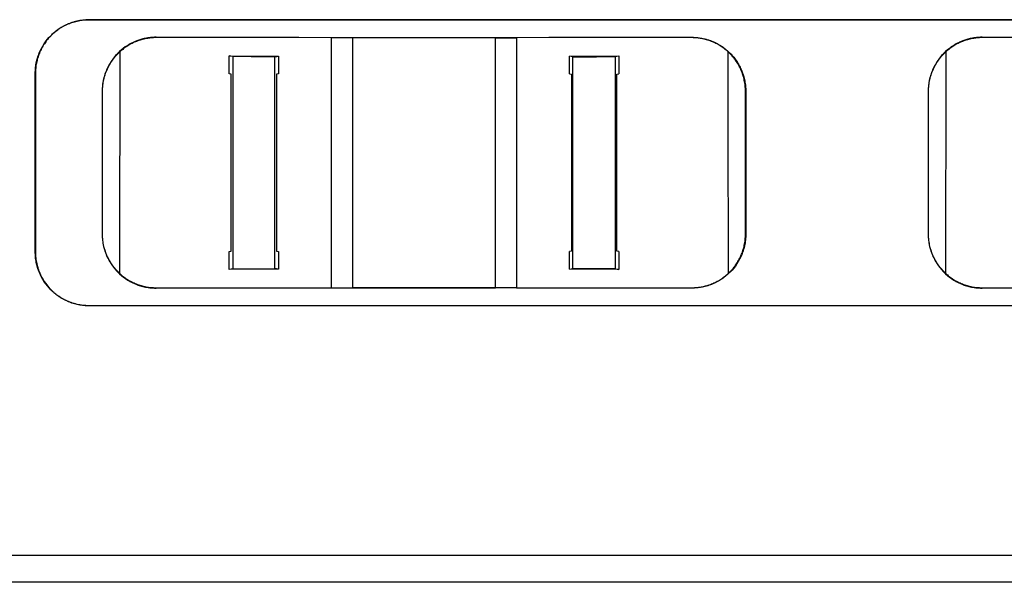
# Model space of a CAD drawing. Header units: millimetres. Extents: x 156812 to 157936, y 112087 to 113571.
# Tile 97 of 204: x 157409 to 157464, y 112668 to 112700. Entities that reach past the tile are written whole.
import ezdxf

# ---------------------------------------------------------------- set-up
doc = ezdxf.new("R2010")
doc.units = ezdxf.units.MM

msp = doc.modelspace()

# ---------------------------------------------------------------- linework, layer by layer
at = {"color": 7, "linetype": 'Continuous', "lineweight": 25}
for p, q in [((157413.096, 112699.591), (157536.567, 112699.591)), ((157413.096, 112699.582), (157413.096, 112699.591)), ((157536.567, 112699.582), (157413.096, 112699.582)), ((157416.85, 112698.605), (157424.85, 112698.618)), ((157416.85, 112698.586), (157416.85, 112698.605)), ((157424.85, 112698.618), (157427.85, 112698.591)), ((157424.85, 112698.618), (157424.85, 112698.599)), ((157426.673, 112698.582), (157424.85, 112698.599)), ((157427.85, 112698.591), (157435.85, 112698.591)), ((157427.85, 112698.591), (157427.85, 112698.582)), ((157435.85, 112698.582), (157427.85, 112698.582)), ((157427.85, 112698.582), (157427.85, 112684.582)), ((157435.85, 112698.591), (157438.85, 112698.618)), ((157435.85, 112698.591), (157435.85, 112698.582)), ((157435.85, 112684.582), (157435.85, 112698.582)), ((157438.85, 112698.599), (157437.027, 112698.582)), ((157438.85, 112698.618), (157446.85, 112698.605)), ((157438.85, 112698.618), (157438.85, 112698.599)), ((157446.85, 112698.586), (157446.85, 112698.605)), ((157463.1, 112698.605), (157471.1, 112698.618)), ((157463.1, 112698.586), (157463.1, 112698.605)), ((157421.141, 112697.523), (157420.947, 112697.563)), ((157420.947, 112697.563), (157423.704, 112697.554)), ((157423.51, 112697.516), (157423.704, 112697.554)), ((157439.996, 112697.554), (157442.753, 112697.563)), ((157440.19, 112697.516), (157439.996, 112697.554)), ((157442.559, 112697.523), (157442.753, 112697.563)), ((157421.053, 112696.545), (157420.948, 112696.566)), ((157423.704, 112696.557), (157423.599, 112696.536)), ((157439.997, 112696.557), (157440.102, 112696.536)), ((157442.647, 112696.545), (157442.752, 112696.566)), ((157413.85, 112695.582), (157413.832, 112695.582)), ((157449.85, 112695.582), (157449.868, 112695.582)), ((157460.1, 112695.582), (157460.082, 112695.582)), ((157413.832, 112687.582), (157413.85, 112687.582)), ((157449.868, 112687.582), (157449.85, 112687.582)), ((157460.082, 112687.582), (157460.1, 112687.582)), ((157410.096, 112686.582), (157410.087, 112686.582)), ((157420.948, 112686.606), (157421.053, 112686.628)), ((157423.598, 112686.636), (157423.703, 112686.615)), ((157440.103, 112686.636), (157439.998, 112686.615)), ((157442.752, 112686.606), (157442.647, 112686.628)), ((157421.142, 112685.642), (157420.948, 112685.602)), ((157423.703, 112685.611), (157420.948, 112685.602)), ((157421.143, 112685.642), (157423.508, 112685.65)), ((157423.703, 112685.611), (157423.509, 112685.65)), ((157439.997, 112685.611), (157440.192, 112685.65)), ((157442.752, 112685.602), (157439.997, 112685.611)), ((157442.557, 112685.642), (157440.192, 112685.65)), ((157442.558, 112685.642), (157442.752, 112685.602)), ((157416.85, 112684.579), (157424.85, 112684.566)), ((157416.85, 112684.56), (157416.85, 112684.579)), ((157424.85, 112684.547), (157416.85, 112684.56)), ((157424.85, 112684.566), (157426.678, 112684.582)), ((157427.85, 112684.573), (157424.85, 112684.547)), ((157424.85, 112684.547), (157424.85, 112684.566)), ((157427.85, 112684.582), (157435.85, 112684.582)), ((157427.85, 112684.573), (157427.85, 112684.582)), ((157435.85, 112684.573), (157427.85, 112684.573)), ((157435.85, 112684.573), (157435.85, 112684.582)), ((157438.85, 112684.547), (157435.85, 112684.573)), ((157437.023, 112684.582), (157438.85, 112684.566)), ((157438.85, 112684.566), (157446.85, 112684.579)), ((157438.85, 112684.547), (157438.85, 112684.566)), ((157446.85, 112684.56), (157438.85, 112684.547)), ((157446.85, 112684.56), (157446.85, 112684.579)), ((157463.1, 112684.579), (157471.1, 112684.566)), ((157463.1, 112684.56), (157463.1, 112684.579)), ((157471.1, 112684.547), (157463.1, 112684.56)), ((157413.096, 112683.582), (157536.144, 112683.582)), ((157413.096, 112683.573), (157413.096, 112683.582)), ((157536.144, 112683.573), (157413.096, 112683.573)), ((157388.625, 112669.6), (157535.636, 112669.6)), ((157535.636, 112669.582), (157388.625, 112669.582)), ((157388.625, 112668.118), (157535.636, 112668.118)), ((157535.636, 112668.082), (157388.625, 112668.082))]:
    msp.add_line(p, q, dxfattribs=at)
at = {"color": 144, "linetype": 'Continuous', "lineweight": 18}
msp.add_line((157410.087, 112696.582), (157410.096, 112696.582), dxfattribs=at)
at = {"color": 7, "linetype": 'Continuous', "lineweight": 25, "flags": 128}
for points in [[(157424.85, 112698.599), (157420.37, 112698.591), (157416.85, 112698.586)], [(157427.85, 112698.582), (157427.191, 112698.582), (157426.673, 112698.582)], [(157435.85, 112698.582), (157436.509, 112698.582), (157437.027, 112698.582)], [(157446.85, 112698.586), (157442.37, 112698.593), (157438.85, 112698.599)], [(157471.1, 112698.599), (157466.62, 112698.591), (157463.1, 112698.586)], [(157423.509, 112697.516), (157422.184, 112697.52), (157421.142, 112697.523)], [(157440.191, 112697.516), (157441.517, 112697.52), (157442.558, 112697.523)], [(157421.053, 112686.628), (157421.054, 112687.866), (157421.054, 112689.104), (157421.055, 112690.343), (157421.055, 112691.583), (157421.054, 112692.823), (157421.054, 112694.063), (157421.054, 112695.304), (157421.053, 112696.545)], [(157423.599, 112696.536), (157423.598, 112695.297), (157423.597, 112694.059), (157423.597, 112692.821), (157423.597, 112691.583), (157423.597, 112690.346), (157423.597, 112689.109), (157423.597, 112687.872), (157423.598, 112686.636)], [(157440.102, 112696.536), (157440.103, 112695.297), (157440.103, 112694.059), (157440.104, 112692.821), (157440.104, 112691.583), (157440.104, 112690.346), (157440.104, 112689.109), (157440.103, 112687.872), (157440.103, 112686.636)], [(157442.647, 112686.628), (157442.646, 112687.866), (157442.646, 112689.104), (157442.646, 112690.343), (157442.646, 112691.583), (157442.646, 112692.823), (157442.646, 112694.063), (157442.647, 112695.304), (157442.647, 112696.545)], [(157426.678, 112684.582), (157427.334, 112684.582), (157427.85, 112684.582)], [(157437.023, 112684.582), (157436.366, 112684.582), (157435.85, 112684.582)]]:
    msp.add_lwpolyline(points, dxfattribs=at)
at = {"color": 7, "linetype": 'Continuous', "lineweight": 25}
for points, knots in [([(157410.087, 112696.582), (157410.088, 112696.638), (157410.09, 112696.75), (157410.104, 112696.916), (157410.126, 112697.081), (157410.158, 112697.243), (157410.199, 112697.404), (157410.25, 112697.563), (157410.358, 112697.851), (157410.567, 112698.25), (157410.941, 112698.709), (157411.396, 112699.09), (157411.835, 112699.326), (157412.208, 112699.463), (157412.499, 112699.537), (157412.795, 112699.583), (157412.995, 112699.588), (157413.096, 112699.591)], [0, 0, 0, 0, 0.035908, 0.071537, 0.106992, 0.14238, 0.177807, 0.213381, 0.249206, 0.374222, 0.499092, 0.623858, 0.748356, 0.811627, 0.874221, 0.936793, 1, 1, 1, 1]), ([(157413.096, 112699.582), (157413.039, 112699.581), (157412.925, 112699.58), (157412.756, 112699.565), (157412.588, 112699.541), (157412.423, 112699.508), (157412.259, 112699.465), (157412.097, 112699.413), (157411.807, 112699.301), (157411.407, 112699.086), (157411.027, 112698.771), (157410.765, 112698.479), (157410.591, 112698.242), (157410.441, 112697.99), (157410.316, 112697.724), (157410.218, 112697.449), (157410.148, 112697.165), (157410.104, 112696.875), (157410.099, 112696.68), (157410.096, 112696.582)], [0, 0, 0, 0, 0.0359769, 0.0716741, 0.1072105, 0.1427062, 0.1782819, 0.2140575, 0.2501508, 0.374628, 0.4996802, 0.561823, 0.6245531, 0.6870874, 0.7493813, 0.8122059, 0.8745281, 0.9369321, 1, 1, 1, 1]), ([(157416.85, 112698.605), (157416.796, 112698.604), (157416.689, 112698.602), (157416.534, 112698.589), (157416.387, 112698.57), (157416.249, 112698.545), (157416.12, 112698.515), (157415.999, 112698.482), (157415.887, 112698.446), (157415.783, 112698.409), (157415.519, 112698.304), (157415.139, 112698.094), (157414.745, 112697.762), (157414.47, 112697.45), (157414.272, 112697.165), (157414.111, 112696.864), (157413.985, 112696.551), (157413.897, 112696.23), (157413.842, 112695.906), (157413.836, 112695.69), (157413.832, 112695.582)], [0, 0, 0, 0, 0.03417, 0.066694, 0.097604, 0.126925, 0.154675, 0.180868, 0.205511, 0.22861, 0.250164, 0.383705, 0.49969, 0.573911, 0.647002, 0.7192, 0.790713, 0.861642, 0.9314, 1, 1, 1, 1]), ([(157416.85, 112698.586), (157416.804, 112698.585), (157416.711, 112698.583), (157416.572, 112698.573), (157416.433, 112698.557), (157416.25, 112698.527), (157416.023, 112698.473), (157415.759, 112698.383), (157415.504, 112698.27), (157415.262, 112698.133), (157415.032, 112697.976), (157414.892, 112697.854), (157414.822, 112697.793)], [0, 0, 0, 0, 0.062408, 0.124711, 0.187049, 0.249562, 0.374556, 0.499871, 0.624201, 0.748955, 0.874303, 1, 1, 1, 1]), ([(157446.85, 112698.605), (157446.908, 112698.604), (157447.022, 112698.602), (157447.192, 112698.587), (157447.361, 112698.563), (157447.528, 112698.529), (157447.693, 112698.486), (157447.856, 112698.433), (157448.147, 112698.32), (157448.55, 112698.103), (157448.931, 112697.785), (157449.195, 112697.491), (157449.37, 112697.252), (157449.521, 112696.999), (157449.646, 112696.731), (157449.745, 112696.454), (157449.816, 112696.169), (157449.86, 112695.877), (157449.865, 112695.681), (157449.868, 112695.582)], [0, 0, 0, 0, 0.035965, 0.071655, 0.107187, 0.142683, 0.178262, 0.214044, 0.250148, 0.374642, 0.499682, 0.561826, 0.624556, 0.687087, 0.749382, 0.812219, 0.874545, 0.936945, 1, 1, 1, 1]), ([(157448.878, 112697.793), (157448.844, 112697.824), (157448.775, 112697.885), (157448.667, 112697.972), (157448.555, 112698.053), (157448.4, 112698.155), (157448.198, 112698.269), (157447.943, 112698.382), (157447.68, 112698.472), (157447.408, 112698.536), (157447.131, 112698.578), (157446.944, 112698.583), (157446.85, 112698.586)], [0, 0, 0, 0, 0.062508, 0.124856, 0.187178, 0.249608, 0.374727, 0.499902, 0.62437, 0.748936, 0.874431, 1, 1, 1, 1]), ([(157463.1, 112698.605), (157463.046, 112698.604), (157462.939, 112698.602), (157462.784, 112698.589), (157462.637, 112698.57), (157462.499, 112698.545), (157462.37, 112698.515), (157462.249, 112698.482), (157462.137, 112698.446), (157462.033, 112698.409), (157461.769, 112698.304), (157461.389, 112698.094), (157460.995, 112697.762), (157460.72, 112697.45), (157460.522, 112697.165), (157460.361, 112696.864), (157460.235, 112696.551), (157460.147, 112696.23), (157460.092, 112695.906), (157460.086, 112695.69), (157460.082, 112695.582)], [0, 0, 0, 0, 0.03417, 0.066694, 0.097604, 0.126925, 0.154675, 0.180868, 0.205511, 0.22861, 0.250164, 0.383705, 0.49969, 0.573911, 0.647002, 0.7192, 0.790713, 0.861642, 0.9314, 1, 1, 1, 1]), ([(157463.1, 112698.586), (157463.054, 112698.585), (157462.961, 112698.583), (157462.822, 112698.573), (157462.683, 112698.557), (157462.5, 112698.527), (157462.273, 112698.473), (157462.009, 112698.383), (157461.754, 112698.27), (157461.512, 112698.133), (157461.282, 112697.976), (157461.142, 112697.854), (157461.072, 112697.793)], [0, 0, 0, 0, 0.062408, 0.124711, 0.187049, 0.249562, 0.374556, 0.499871, 0.624201, 0.748955, 0.874303, 1, 1, 1, 1]), ([(157413.85, 112695.582), (157413.85, 112695.995), (157413.937, 112696.411), (157414.27, 112697.169), (157414.514, 112697.511), (157414.822, 112697.793)], [0, 0, 0, 0, 0.5, 0.5, 1, 1, 1, 1]), ([(157442.559, 112697.523), (157442.558, 112696.73), (157442.557, 112695.144), (157442.556, 112692.766), (157442.556, 112690.39), (157442.557, 112688.015), (157442.558, 112686.433), (157442.558, 112685.642)], [0, 0, 0, 0, 0.2000015, 0.4000003, 0.5999984, 0.7999977, 1, 1, 1, 1]), ([(157449.85, 112695.582), (157449.849, 112695.634), (157449.848, 112695.736), (157449.836, 112695.889), (157449.816, 112696.042), (157449.779, 112696.245), (157449.714, 112696.495), (157449.604, 112696.786), (157449.465, 112697.065), (157449.296, 112697.328), (157449.103, 112697.574), (157448.953, 112697.72), (157448.878, 112697.793)], [0, 0, 0, 0, 0.062708, 0.125147, 0.187484, 0.249883, 0.375309, 0.500457, 0.625066, 0.749655, 0.874885, 1, 1, 1, 1]), ([(157460.1, 112695.582), (157460.1, 112695.995), (157460.187, 112696.411), (157460.52, 112697.169), (157460.764, 112697.511), (157461.072, 112697.793)], [0, 0, 0, 0, 0.5, 0.5, 1, 1, 1, 1]), ([(157423.508, 112685.65), (157423.508, 112686.617), (157423.507, 112688.564), (157423.507, 112691.509), (157423.508, 112694.497), (157423.509, 112696.505), (157423.509, 112697.516)], [0, 0, 0, 0, 0.244816, 0.493088, 0.744816, 1, 1, 1, 1]), ([(157440.192, 112685.65), (157440.192, 112686.439), (157440.193, 112688.019), (157440.193, 112690.391), (157440.193, 112692.764), (157440.192, 112695.139), (157440.191, 112696.723), (157440.19, 112697.516)], [0, 0, 0, 0, 0.199973, 0.399957, 0.599955, 0.799969, 1, 1, 1, 1]), ([(157413.832, 112695.582), (157413.832, 112694.693), (157413.832, 112692.913), (157413.832, 112690.247), (157413.832, 112688.47), (157413.832, 112687.582)], [0, 0, 0, 0, 0.333334, 0.666666, 1, 1, 1, 1]), ([(157413.85, 112687.582), (157413.85, 112688.47), (157413.85, 112690.247), (157413.85, 112692.913), (157413.85, 112694.693), (157413.85, 112695.582)], [0, 0, 0, 0, 0.333334, 0.666666, 1, 1, 1, 1]), ([(157460.082, 112695.582), (157460.082, 112694.693), (157460.082, 112692.913), (157460.082, 112690.247), (157460.082, 112688.47), (157460.082, 112687.582)], [0, 0, 0, 0, 0.333334, 0.666666, 1, 1, 1, 1]), ([(157460.1, 112687.582), (157460.1, 112688.47), (157460.1, 112690.247), (157460.1, 112692.913), (157460.1, 112694.693), (157460.1, 112695.582)], [0, 0, 0, 0, 0.333334, 0.666666, 1, 1, 1, 1]), ([(157413.832, 112687.582), (157413.833, 112687.524), (157413.835, 112687.407), (157413.851, 112687.232), (157413.876, 112687.058), (157413.912, 112686.884), (157413.958, 112686.713), (157414.015, 112686.543), (157414.081, 112686.376), (157414.159, 112686.212), (157414.247, 112686.051), (157414.345, 112685.895), (157414.454, 112685.743), (157414.573, 112685.597), (157414.788, 112685.365), (157415.141, 112685.068), (157415.563, 112684.837), (157415.92, 112684.704), (157416.191, 112684.629), (157416.505, 112684.572), (157416.731, 112684.564), (157416.85, 112684.56)], [0, 0, 0, 0, 0.037358, 0.074788, 0.112322, 0.149991, 0.187826, 0.225855, 0.264107, 0.302612, 0.341399, 0.380502, 0.419955, 0.459798, 0.499994, 0.620487, 0.749412, 0.800369, 0.858927, 0.925418, 1, 1, 1, 1]), ([(157414.801, 112685.391), (157414.651, 112685.531), (157414.516, 112685.687), (157414.28, 112686.021), (157413.98, 112686.555), (157413.85, 112687.164), (157413.85, 112687.582)], [0, 0, 0, 0, 0.25, 0.25, 0.5, 1, 1, 1, 1]), ([(157449.868, 112687.582), (157449.867, 112687.526), (157449.865, 112687.414), (157449.851, 112687.246), (157449.828, 112687.081), (157449.796, 112686.917), (157449.755, 112686.755), (157449.704, 112686.595), (157449.595, 112686.307), (157449.385, 112685.907), (157449.01, 112685.446), (157448.553, 112685.064), (157448.114, 112684.826), (157447.74, 112684.69), (157447.449, 112684.616), (157447.152, 112684.569), (157446.951, 112684.563), (157446.85, 112684.56)], [0, 0, 0, 0, 0.036068, 0.07185, 0.107451, 0.142978, 0.178539, 0.21424, 0.250187, 0.375168, 0.499829, 0.624808, 0.749342, 0.811637, 0.874226, 0.937212, 1, 1, 1, 1]), ([(157448.9, 112685.391), (157448.936, 112685.427), (157449.009, 112685.497), (157449.112, 112685.609), (157449.209, 112685.726), (157449.331, 112685.889), (157449.467, 112686.105), (157449.604, 112686.379), (157449.713, 112686.666), (157449.791, 112686.965), (157449.841, 112687.271), (157449.847, 112687.479), (157449.85, 112687.582)], [0, 0, 0, 0, 0.062309, 0.124491, 0.186695, 0.249067, 0.374246, 0.499373, 0.624013, 0.748854, 0.874745, 1, 1, 1, 1]), ([(157460.082, 112687.582), (157460.083, 112687.524), (157460.085, 112687.407), (157460.101, 112687.232), (157460.126, 112687.058), (157460.162, 112686.884), (157460.208, 112686.713), (157460.265, 112686.543), (157460.331, 112686.376), (157460.409, 112686.212), (157460.497, 112686.051), (157460.595, 112685.895), (157460.704, 112685.743), (157460.823, 112685.597), (157461.038, 112685.365), (157461.391, 112685.068), (157461.813, 112684.837), (157462.17, 112684.704), (157462.441, 112684.629), (157462.755, 112684.572), (157462.981, 112684.564), (157463.1, 112684.56)], [0, 0, 0, 0, 0.037358, 0.074788, 0.112322, 0.149991, 0.187826, 0.225855, 0.264107, 0.302612, 0.341399, 0.380502, 0.419955, 0.459798, 0.499994, 0.620487, 0.749412, 0.800369, 0.858927, 0.925418, 1, 1, 1, 1]), ([(157461.051, 112685.391), (157460.901, 112685.531), (157460.766, 112685.687), (157460.53, 112686.021), (157460.23, 112686.555), (157460.1, 112687.164), (157460.1, 112687.582)], [0, 0, 0, 0, 0.25, 0.25, 0.5, 1, 1, 1, 1]), ([(157413.096, 112683.573), (157413.039, 112683.574), (157412.926, 112683.576), (157412.757, 112683.591), (157412.59, 112683.614), (157412.424, 112683.647), (157412.261, 112683.69), (157412.099, 112683.741), (157411.809, 112683.853), (157411.406, 112684.068), (157410.949, 112684.447), (157410.573, 112684.905), (157410.343, 112685.341), (157410.211, 112685.71), (157410.14, 112685.996), (157410.095, 112686.287), (157410.09, 112686.484), (157410.087, 112686.582)], [0, 0, 0, 0, 0.035725, 0.071175, 0.106469, 0.141726, 0.177064, 0.212602, 0.248458, 0.373008, 0.498339, 0.622775, 0.747916, 0.811143, 0.87384, 0.936596, 1, 1, 1, 1]), ([(157410.096, 112686.582), (157410.097, 112686.526), (157410.099, 112686.415), (157410.113, 112686.249), (157410.135, 112686.084), (157410.168, 112685.921), (157410.209, 112685.761), (157410.259, 112685.601), (157410.367, 112685.315), (157410.576, 112684.918), (157410.949, 112684.46), (157411.403, 112684.081), (157411.84, 112683.846), (157412.211, 112683.71), (157412.5, 112683.638), (157412.796, 112683.591), (157412.996, 112683.585), (157413.096, 112683.582)], [0, 0, 0, 0, 0.036039, 0.071802, 0.107394, 0.142922, 0.178493, 0.214215, 0.250193, 0.375228, 0.499833, 0.624826, 0.749343, 0.811637, 0.874227, 0.937213, 1, 1, 1, 1]), ([(157414.801, 112685.391), (157414.835, 112685.36), (157414.904, 112685.297), (157415.013, 112685.209), (157415.126, 112685.125), (157415.281, 112685.021), (157415.486, 112684.904), (157415.743, 112684.788), (157416.009, 112684.696), (157416.284, 112684.629), (157416.566, 112684.587), (157416.755, 112684.582), (157416.85, 112684.579)], [0, 0, 0, 0, 0.062525, 0.124869, 0.187167, 0.249559, 0.374732, 0.499867, 0.624274, 0.748815, 0.874412, 1, 1, 1, 1]), ([(157446.85, 112684.579), (157446.897, 112684.58), (157446.992, 112684.581), (157447.132, 112684.592), (157447.273, 112684.608), (157447.459, 112684.64), (157447.688, 112684.695), (157447.956, 112684.787), (157448.213, 112684.903), (157448.457, 112685.043), (157448.689, 112685.204), (157448.829, 112685.329), (157448.9, 112685.391)], [0, 0, 0, 0, 0.062438, 0.124739, 0.187048, 0.249508, 0.374461, 0.499821, 0.624099, 0.748842, 0.874239, 1, 1, 1, 1]), ([(157461.051, 112685.391), (157461.085, 112685.36), (157461.154, 112685.297), (157461.263, 112685.209), (157461.376, 112685.125), (157461.531, 112685.021), (157461.736, 112684.904), (157461.993, 112684.788), (157462.259, 112684.696), (157462.534, 112684.629), (157462.816, 112684.587), (157463.005, 112684.582), (157463.1, 112684.579)], [0, 0, 0, 0, 0.062525, 0.124869, 0.187167, 0.249559, 0.374732, 0.499867, 0.624274, 0.748815, 0.874412, 1, 1, 1, 1])]:
    msp.add_open_spline(points, degree=3, knots=knots, dxfattribs=at)
for points in [[(157426.678, 112684.582), (157426.676, 112689.24), (157426.675, 112693.907), (157426.673, 112698.582)], [(157437.027, 112698.582), (157437.026, 112693.907), (157437.024, 112689.24), (157437.023, 112684.582)], [(157414.822, 112697.793), (157414.815, 112693.652), (157414.808, 112689.518), (157414.801, 112685.391)], [(157420.948, 112696.566), (157420.948, 112696.898), (157420.947, 112697.23), (157420.947, 112697.563)], [(157421.142, 112697.523), (157421.143, 112693.557), (157421.143, 112689.596), (157421.143, 112685.642)], [(157423.704, 112697.554), (157423.704, 112697.221), (157423.704, 112696.889), (157423.704, 112696.557)], [(157439.997, 112696.557), (157439.997, 112696.889), (157439.996, 112697.221), (157439.996, 112697.554)], [(157442.753, 112697.563), (157442.753, 112697.23), (157442.753, 112696.898), (157442.752, 112696.566)], [(157448.9, 112685.391), (157448.892, 112689.518), (157448.885, 112693.652), (157448.878, 112697.793)], [(157461.072, 112697.793), (157461.065, 112693.652), (157461.058, 112689.518), (157461.051, 112685.391)], [(157410.087, 112686.582), (157410.087, 112689.911), (157410.087, 112693.245), (157410.087, 112696.582)], [(157410.096, 112696.582), (157410.096, 112693.245), (157410.096, 112689.911), (157410.096, 112686.582)], [(157449.85, 112687.582), (157449.85, 112690.246), (157449.85, 112692.913), (157449.85, 112695.582)], [(157449.868, 112695.582), (157449.868, 112692.913), (157449.868, 112690.246), (157449.868, 112687.582)], [(157420.948, 112685.602), (157420.948, 112685.937), (157420.948, 112686.272), (157420.948, 112686.606)], [(157423.703, 112686.615), (157423.703, 112686.281), (157423.703, 112685.946), (157423.703, 112685.611)], [(157439.997, 112685.611), (157439.997, 112685.946), (157439.998, 112686.281), (157439.998, 112686.615)], [(157442.752, 112686.606), (157442.752, 112686.272), (157442.752, 112685.937), (157442.752, 112685.602)]]:
    msp.add_open_spline(points, degree=3, dxfattribs=at)

doc.saveas('drawing.dxf')
